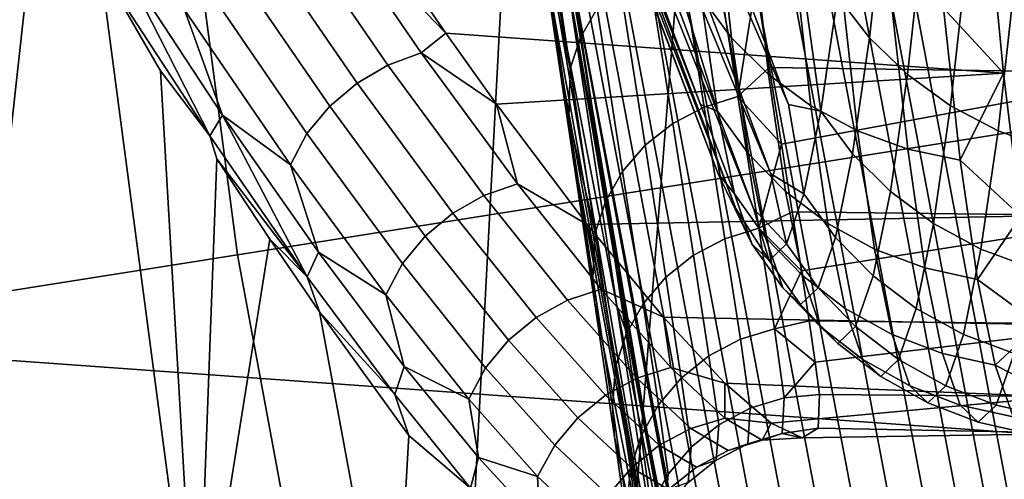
# Model space of a CAD drawing. Header units: metres. Extents: x -167 to 28, y -50 to 27.
# Tile 158 of 256: x -25.125 to -24.327, y -4.134 to -3.761. Entities that reach past the tile are written whole.
import ezdxf

# ---------------------------------------------------------------- set-up
doc = ezdxf.new("R2010")
doc.units = ezdxf.units.M
doc.layers.add('solid_12_065_011_XXX', color=7, linetype='CONTINUOUS')

msp = doc.modelspace()

# ---------------------------------------------------------------- linework, layer by layer
at = {"layer": 'solid_12_065_011_XXX'}
for points in [[(-24.495947, -10.362094, 0.2), (-23.278662, 12.865782, 0.2), (-22.561016, 14.086345, 0.2)], [(-23.909811, -11.650984, 0.2), (-24.495947, -10.362094, 0.2), (-22.561016, 14.086345, 0.2)], [(-25.012678, -9.043805, 0.2), (-23.930357, 11.608726, 0.2), (-23.278662, 12.865782, 0.2)], [(-24.495947, -10.362094, 0.2), (-25.012678, -9.043805, 0.2), (-23.278662, 12.865782, 0.2)], [(-25.458511, -7.699915, 0.2), (-24.514219, 10.318798, 0.2), (-23.930357, 11.608726, 0.2)], [(-25.012678, -9.043805, 0.2), (-25.458511, -7.699915, 0.2), (-23.930357, 11.608726, 0.2)], [(-25.832178, -6.334278, 0.2), (-25.028582, 8.9997, 0.2), (-24.514219, 10.318798, 0.2)], [(-25.458511, -7.699915, 0.2), (-25.832178, -6.334278, 0.2), (-24.514219, 10.318798, 0.2)], [(-26.132654, -4.950639, 0.2), (-25.472038, 7.655047, 0.2), (-25.028582, 8.9997, 0.2)], [(-25.832178, -6.334278, 0.2), (-26.132654, -4.950639, 0.2), (-25.028582, 8.9997, 0.2)], [(-25.121071, -2.640331, 130.388458), (-24.94846, -3.951448, 130.388458), (-24.157175, -3.826121, 131.643692), (-24.324312, -2.556588, 131.643692)], [(-24.94846, -3.951448, 130.388458), (-25.121071, -2.640331, 130.388458), (-25.853821, -2.717346, 129.094391), (-25.676174, -4.066707, 129.094391)], [(-21.64319, -4.28839, 157.453918), (-21.607761, -3.221987, 157.595886), (-28.086147, -2.734259, 159.271271), (-28.117125, -3.822129, 159.146973)], [(-24.640961, -3.992857, 137.67691), (-24.700912, -3.681708, 140.223755), (-24.805027, -2.937564, 140.22139), (-24.792421, -2.999325, 137.677216)], [(-24.640961, -3.992857, 137.67691), (-24.792421, -2.999325, 137.677216), (-24.787907, -3.017796, 135.130585), (-24.632029, -4.017607, 135.130234)], [(-24.703388, -3.596384, 132.625702), (-24.696585, -3.638663, 132.626556), (-24.632029, -4.017607, 135.130234), (-24.787907, -3.017796, 135.130585)], [(-24.573109, -3.829596, 144.143204), (-24.81407, -3.191175, 144.115555), (-24.802593, -3.24701, 143.849518)], [(-24.559509, -3.835156, 144.289764), (-24.586977, -3.745805, 144.464706), (-24.81407, -3.191175, 144.115555), (-24.573109, -3.829596, 144.143204)], [(-24.501965, -3.8296, 142.494049), (-24.755888, -3.24701, 142.766861), (-24.744411, -3.191175, 142.500824)], [(-24.475796, -3.835156, 142.349182), (-24.501965, -3.8296, 142.494049), (-24.744411, -3.191175, 142.500824), (-24.488096, -3.745811, 142.172546)], [(-24.558983, -3.885794, 143.815765), (-24.802593, -3.24701, 143.849518), (-24.790956, -3.280663, 143.579788)], [(-24.545717, -3.902258, 143.970047), (-24.573109, -3.829596, 144.143204), (-24.802593, -3.24701, 143.849518), (-24.558983, -3.885794, 143.815765)], [(-24.51609, -3.885797, 142.821503), (-24.767525, -3.280663, 143.036606), (-24.755888, -3.24701, 142.766861)], [(-24.489588, -3.902258, 142.668915), (-24.51609, -3.885797, 142.821503), (-24.755888, -3.24701, 142.766861), (-24.501965, -3.8296, 142.494049)], [(-24.544703, -3.913996, 143.484741), (-24.790956, -3.280663, 143.579788), (-24.77924, -3.291907, 143.308197)], [(-24.531733, -3.942703, 143.645874), (-24.558983, -3.885794, 143.815765), (-24.790956, -3.280663, 143.579788), (-24.544703, -3.913996, 143.484741)], [(-24.530371, -3.913996, 143.152512), (-24.77924, -3.291907, 143.308197), (-24.767525, -3.280663, 143.036606)], [(-24.503572, -3.942703, 142.993073), (-24.530371, -3.913996, 143.152512), (-24.767525, -3.280663, 143.036606), (-24.51609, -3.885797, 142.821503)], [(-24.517653, -3.956215, 143.319473), (-24.544703, -3.913996, 143.484741), (-24.77924, -3.291907, 143.308197), (-24.530371, -3.913996, 143.152512)], [(-23.779327, -3.81157, 133.37236), (-24.42721, -3.596712, 132.540054), (-24.434053, -3.55418, 132.539185), (-23.804565, -3.470096, 133.407608)], [(-25.148066, -3.573796, 145.588501), (-25.108868, -3.641193, 145.486176), (-25.181807, -4.300048, 146.032959)], [(-24.656816, -3.752036, 141.50499), (-24.680634, -3.596348, 141.210831), (-24.694178, -3.618876, 141.198807), (-24.670444, -3.775361, 141.494705)], [(-24.445866, -3.600417, 132.518005), (-24.42721, -3.596712, 132.540054), (-24.210234, -4.750045, 132.566681), (-24.222231, -4.78473, 132.54541)], [(-23.737713, -4.149239, 133.352844), (-23.679976, -4.483143, 133.348877), (-24.210234, -4.750045, 132.566681), (-24.42721, -3.596712, 132.540054)], [(-23.779327, -3.81157, 133.37236), (-23.737713, -4.149239, 133.352844), (-24.42721, -3.596712, 132.540054)], [(-24.716372, -3.602152, 141.02388), (-24.700912, -3.681708, 140.223755), (-24.573179, -4.425002, 140.223587), (-24.703339, -3.692017, 141.170563)], [(-24.244547, -4.790007, 132.527466), (-24.269857, -4.795809, 132.514282), (-24.494017, -3.608852, 132.486816), (-24.46843, -3.604439, 132.500031)], [(-24.222231, -4.78473, 132.54541), (-24.244547, -4.790007, 132.527466), (-24.46843, -3.604439, 132.500031), (-24.445866, -3.600417, 132.518005)], [(-24.297205, -4.801916, 132.506378), (-24.325562, -4.808098, 132.504028), (-24.550308, -3.618177, 132.476501), (-24.521656, -3.61349, 132.478867)], [(-24.269857, -4.795809, 132.514282), (-24.297205, -4.801916, 132.506378), (-24.521656, -3.61349, 132.478867), (-24.494017, -3.608852, 132.486816)], [(-24.670444, -3.775361, 141.494705), (-24.694178, -3.618876, 141.198807), (-24.702585, -3.643052, 141.185364), (-24.678942, -3.800474, 141.48317)], [(-24.325562, -4.808098, 132.504028), (-24.353859, -4.814123, 132.507324), (-24.578892, -3.622737, 132.479767), (-24.550308, -3.618177, 132.476501)], [(-24.381029, -4.819764, 132.516144), (-24.40605, -4.824807, 132.530151), (-24.631586, -3.630798, 132.502594), (-24.606329, -3.626997, 132.488586)], [(-24.353859, -4.814123, 132.507324), (-24.381029, -4.819764, 132.516144), (-24.606329, -3.626997, 132.488586), (-24.578892, -3.622737, 132.479767)], [(-24.548054, -3.775566, 144.615524), (-24.5613, -3.655635, 144.922592), (-24.586145, -3.622997, 144.907196), (-24.573017, -3.741857, 144.602859)], [(-24.42308, -3.655635, 141.718552), (-24.436327, -3.775566, 142.02562), (-24.462288, -3.741857, 142.036087), (-24.44916, -3.622997, 141.731766)], [(-24.459393, -4.834609, 132.597229), (-24.467697, -4.835688, 132.625122), (-24.693707, -3.638902, 132.59758), (-24.685366, -3.638126, 132.569672)], [(-24.445982, -4.832372, 132.571487), (-24.459393, -4.834609, 132.597229), (-24.685366, -3.638126, 132.569672), (-24.671864, -3.636469, 132.543915)], [(-24.427975, -4.829063, 132.548843), (-24.445982, -4.832372, 132.571487), (-24.671864, -3.636469, 132.543915), (-24.653709, -3.633996, 132.521271)], [(-24.40605, -4.824807, 132.530151), (-24.427975, -4.829063, 132.548843), (-24.653709, -3.633996, 132.521271), (-24.631586, -3.630798, 132.502594)], [(-25.058657, -3.725048, 145.348648), (-24.981258, -4.310193, 145.39801), (-25.181807, -4.300048, 146.032959), (-25.108868, -3.641193, 145.486176)], [(-24.678942, -3.800474, 141.48317), (-24.702585, -3.643052, 141.185364), (-24.702402, -3.689355, 141.208267)], [(-24.696585, -3.638663, 132.626556), (-24.598503, -4.200738, 132.638763), (-24.632029, -4.017607, 135.130234)], [(-24.693707, -3.638902, 132.59758), (-24.598503, -4.200738, 132.638763), (-24.696585, -3.638663, 132.626556)], [(-24.693707, -3.638902, 132.59758), (-24.470606, -4.835496, 132.654099), (-24.47707, -4.80546, 132.653336)], [(-24.467697, -4.835688, 132.625122), (-24.470606, -4.835496, 132.654099), (-24.693707, -3.638902, 132.59758)], [(-24.693707, -3.638902, 132.59758), (-24.47707, -4.80546, 132.653336), (-24.598503, -4.200738, 132.638763)], [(-24.885849, -3.66187, 145.155518), (-24.799488, -3.787846, 144.884995), (-24.826494, -3.797816, 144.881378), (-24.912691, -3.672313, 145.152039)], [(-24.779514, -3.772018, 144.916504), (-24.799488, -3.787846, 144.884995), (-24.885849, -3.66187, 145.155518)], [(-24.823172, -3.708782, 145.055756), (-24.779514, -3.772018, 144.916504), (-24.885849, -3.66187, 145.155518)], [(-24.341326, -3.660996, 145.174637), (-24.327658, -3.804345, 144.857803), (-24.779514, -3.772018, 144.916504), (-24.823172, -3.708782, 145.055756)], [(-24.518118, -3.805404, 144.627075), (-24.531469, -3.684525, 144.936569), (-24.5613, -3.655635, 144.922592), (-24.548054, -3.775566, 144.615524)], [(-24.195885, -3.804345, 141.803223), (-24.182219, -3.660996, 141.486389), (-24.528437, -3.730986, 141.617508), (-24.517509, -3.799833, 141.778152)], [(-24.392157, -3.684525, 141.707199), (-24.40551, -3.805404, 142.016708), (-24.436327, -3.775566, 142.02562), (-24.42308, -3.655635, 141.718552)], [(-24.327658, -3.804345, 144.857803), (-24.341326, -3.660996, 145.174637), (-24.376312, -3.751746, 144.972778)], [(-24.912691, -3.672313, 145.152039), (-24.826494, -3.797816, 144.881378), (-24.851547, -3.812404, 144.880295), (-24.937611, -3.687159, 145.151443)], [(-24.640961, -3.992857, 137.67691), (-24.573179, -4.425002, 140.223587), (-24.700912, -3.681708, 140.223755)], [(-24.483849, -3.830735, 144.637253), (-24.49729, -3.709051, 144.948807), (-24.531469, -3.684525, 144.936569), (-24.518118, -3.805404, 144.627075)], [(-24.35705, -3.709051, 141.697952), (-24.370491, -3.830735, 142.009506), (-24.40551, -3.805404, 142.016708), (-24.392157, -3.684525, 141.707199)], [(-24.937611, -3.687159, 145.151443), (-24.851547, -3.812404, 144.880295), (-24.873711, -3.831065, 144.88176), (-24.959673, -3.705852, 145.153763)], [(-24.702402, -3.689355, 141.208267), (-24.703339, -3.692017, 141.170563), (-24.691019, -3.775806, 141.320557)], [(-24.691019, -3.775806, 141.320557), (-24.703339, -3.692017, 141.170563), (-24.573179, -4.425002, 140.223587)], [(-24.679785, -3.841159, 141.501877), (-24.702402, -3.689355, 141.208267), (-24.691019, -3.775806, 141.320557), (-24.679491, -3.853413, 141.473663)], [(-24.678942, -3.800474, 141.48317), (-24.702402, -3.689355, 141.208267), (-24.679785, -3.841159, 141.501877)], [(-24.542845, -3.823295, 141.82872), (-24.563612, -3.692312, 141.527145), (-24.591045, -3.700931, 141.524963), (-24.570318, -3.831873, 141.826996)], [(-24.528437, -3.730986, 141.617508), (-24.563612, -3.692312, 141.527145), (-24.542845, -3.823295, 141.82872)], [(-24.570318, -3.831873, 141.826996), (-24.591045, -3.700931, 141.524963), (-24.616365, -3.714117, 141.520416), (-24.595697, -3.845207, 141.823288)], [(-25.044958, -3.709876, 145.305435), (-24.970901, -3.855122, 145.082581), (-25.056784, -3.723028, 145.341049)], [(-25.044958, -3.709876, 145.305435), (-24.960501, -3.838378, 145.050385), (-24.970901, -3.855122, 145.082581)], [(-24.991253, -3.753063, 145.164291), (-24.960501, -3.838378, 145.050385), (-25.044958, -3.709876, 145.305435)], [(-24.959673, -3.705852, 145.153763), (-24.873711, -3.831065, 144.88176), (-24.892155, -3.8531, 144.885727), (-24.978056, -3.727692, 145.158936)], [(-24.445978, -3.851019, 144.645859), (-24.45949, -3.728691, 144.959061), (-24.49729, -3.709051, 144.948807), (-24.483849, -3.830735, 144.637253)], [(-24.318506, -3.728691, 141.690994), (-24.332018, -3.851019, 142.004196), (-24.370491, -3.830735, 142.009506), (-24.35705, -3.709051, 141.697952)], [(-24.595697, -3.845207, 141.823288), (-24.616365, -3.714117, 141.520416), (-24.638563, -3.731365, 141.513672), (-24.61797, -3.862787, 141.817749)], [(-25.056784, -3.723028, 145.341049), (-25.010687, -3.802547, 145.209381), (-24.981258, -4.310193, 145.39801), (-25.058657, -3.725048, 145.348648)], [(-25.056784, -3.723028, 145.341049), (-24.970901, -3.855122, 145.082581), (-25.010687, -3.802547, 145.209381)], [(-24.978056, -3.727692, 145.158936), (-24.892155, -3.8531, 144.885727), (-24.905539, -3.87858, 144.889847), (-24.991253, -3.753063, 145.164291)], [(-24.61797, -3.862787, 141.817749), (-24.638563, -3.731365, 141.513672), (-24.656816, -3.752036, 141.50499), (-24.636305, -3.883959, 141.810577)], [(-24.517509, -3.799833, 141.778152), (-24.528437, -3.730986, 141.617508), (-24.542845, -3.823295, 141.82872)], [(-24.405312, -3.865823, 144.652695), (-24.418875, -3.743025, 144.967102), (-24.45949, -3.728691, 144.959061), (-24.445978, -3.851019, 144.645859)], [(-24.277351, -3.743025, 141.686478), (-24.290915, -3.865823, 142.000885), (-24.332018, -3.851019, 142.004196), (-24.318506, -3.728691, 141.690994)], [(-24.559509, -3.835156, 144.289764), (-24.573017, -3.741857, 144.602859), (-24.586977, -3.745805, 144.464706)], [(-24.534426, -3.869706, 144.299606), (-24.548054, -3.775566, 144.615524), (-24.573017, -3.741857, 144.602859), (-24.559509, -3.835156, 144.289764)], [(-24.462288, -3.741857, 142.036087), (-24.475796, -3.835156, 142.349182), (-24.488096, -3.745811, 142.172546)], [(-24.436327, -3.775566, 142.02562), (-24.449955, -3.869706, 142.341537), (-24.475796, -3.835156, 142.349182), (-24.462288, -3.741857, 142.036087)], [(-24.418875, -3.743025, 144.967102), (-24.405312, -3.865823, 144.652695), (-24.362717, -3.87483, 144.657623), (-24.376312, -3.751746, 144.972778)], [(-24.991253, -3.753063, 145.164291), (-24.905539, -3.87858, 144.889847), (-24.960501, -3.838378, 145.050385)], [(-24.636305, -3.883959, 141.810577), (-24.656816, -3.752036, 141.50499), (-24.670444, -3.775361, 141.494705), (-24.650021, -3.907938, 141.802063)], [(-24.327658, -3.804345, 144.857803), (-24.376312, -3.751746, 144.972778), (-24.362717, -3.87483, 144.657623)], [(-24.779514, -3.772018, 144.916504), (-24.73855, -3.829382, 144.776169), (-24.799488, -3.787846, 144.884995)], [(-24.327658, -3.804345, 144.857803), (-24.73855, -3.829382, 144.776169), (-24.779514, -3.772018, 144.916504)], [(-24.679491, -3.853413, 141.473663), (-24.691019, -3.775806, 141.320557), (-24.573179, -4.425002, 140.223587)], [(-24.650021, -3.907938, 141.802063), (-24.670444, -3.775361, 141.494705), (-24.678942, -3.800474, 141.48317), (-24.658611, -3.933831, 141.792496)], [(-24.504383, -3.900288, 144.308655), (-24.518118, -3.805404, 144.627075), (-24.548054, -3.775566, 144.615524), (-24.534426, -3.869706, 144.299606)], [(-24.40551, -3.805404, 142.016708), (-24.419245, -3.900288, 142.335114), (-24.449955, -3.869706, 142.341537), (-24.436327, -3.775566, 142.02562)], [(-24.799488, -3.787846, 144.884995), (-24.721565, -3.894007, 144.60379), (-24.748749, -3.903502, 144.600235), (-24.826494, -3.797816, 144.881378)], [(-24.73855, -3.829382, 144.776169), (-24.721565, -3.894007, 144.60379), (-24.799488, -3.787846, 144.884995)], [(-24.826494, -3.797816, 144.881378), (-24.748749, -3.903502, 144.600235), (-24.773951, -3.917804, 144.598785), (-24.851547, -3.812404, 144.880295)], [(-24.970901, -3.855122, 145.082581), (-24.965153, -3.873783, 145.068771), (-24.981258, -4.310193, 145.39801), (-25.010687, -3.802547, 145.209381)], [(-24.327658, -3.804345, 144.857803), (-24.313515, -3.920284, 144.529968), (-24.664988, -3.926866, 144.493088), (-24.73855, -3.829382, 144.776169)], [(-24.658611, -3.933831, 141.792496), (-24.678942, -3.800474, 141.48317), (-24.679785, -3.841159, 141.501877)], [(-24.507647, -3.861746, 141.941345), (-24.517509, -3.799833, 141.778152), (-24.542845, -3.823295, 141.82872)], [(-24.470022, -3.92625, 144.316711), (-24.483849, -3.830735, 144.637253), (-24.518118, -3.805404, 144.627075), (-24.504383, -3.900288, 144.308655)], [(-24.195885, -3.804345, 141.803223), (-24.517509, -3.799833, 141.778152), (-24.507647, -3.861746, 141.941345)], [(-24.210028, -3.920284, 142.131058), (-24.195885, -3.804345, 141.803223), (-24.507647, -3.861746, 141.941345), (-24.498955, -3.916633, 142.10672)], [(-24.370491, -3.830735, 142.009506), (-24.384317, -3.92625, 142.330048), (-24.419245, -3.900288, 142.335114), (-24.40551, -3.805404, 142.016708)], [(-24.313515, -3.920284, 144.529968), (-24.327658, -3.804345, 144.857803), (-24.362717, -3.87483, 144.657623)], [(-24.851547, -3.812404, 144.880295), (-24.773951, -3.917804, 144.598785), (-24.796225, -3.936376, 144.599518), (-24.873711, -3.831065, 144.88176)], [(-21.688602, -5.348324, 157.271973), (-21.64319, -4.28839, 157.453918), (-28.117125, -3.822129, 159.146973), (-28.158302, -4.904212, 158.981781)], [(-24.94846, -3.951448, 130.388458), (-24.707466, -5.251734, 130.388458), (-23.923824, -5.085166, 131.643692), (-24.157175, -3.826121, 131.643692)], [(-24.73855, -3.829382, 144.776169), (-24.664988, -3.926866, 144.493088), (-24.721565, -3.894007, 144.60379)], [(-24.545717, -3.902258, 143.970047), (-24.559509, -3.835156, 144.289764), (-24.573109, -3.829596, 144.143204)], [(-24.525909, -3.929995, 142.139999), (-24.542845, -3.823295, 141.82872), (-24.570318, -3.831873, 141.826996), (-24.553421, -3.938502, 142.138657)], [(-24.507647, -3.861746, 141.941345), (-24.542845, -3.823295, 141.82872), (-24.525909, -3.929995, 142.139999)], [(-24.475796, -3.835156, 142.349182), (-24.489588, -3.902258, 142.668915), (-24.501965, -3.8296, 142.494049)], [(-24.873711, -3.831065, 144.88176), (-24.796225, -3.936376, 144.599518), (-24.814741, -3.958525, 144.602371), (-24.892155, -3.8531, 144.885727)], [(-24.553421, -3.938502, 142.138657), (-24.570318, -3.831873, 141.826996), (-24.595697, -3.845207, 141.823288), (-24.578861, -3.951923, 142.135757)], [(-24.520508, -3.937412, 143.977005), (-24.534426, -3.869706, 144.299606), (-24.559509, -3.835156, 144.289764), (-24.545717, -3.902258, 143.970047)], [(-24.449955, -3.869706, 142.341537), (-24.463873, -3.937412, 142.664154), (-24.489588, -3.902258, 142.668915), (-24.475796, -3.835156, 142.349182)], [(-24.432077, -3.94704, 144.323624), (-24.445978, -3.851019, 144.645859), (-24.483849, -3.830735, 144.637253), (-24.470022, -3.92625, 144.316711)], [(-24.332018, -3.851019, 142.004196), (-24.345919, -3.94704, 142.326431), (-24.384317, -3.92625, 142.330048), (-24.370491, -3.830735, 142.009506)], [(-24.960501, -3.838378, 145.050385), (-24.891865, -3.969281, 144.814117), (-24.970901, -3.855122, 145.082581)], [(-24.960501, -3.838378, 145.050385), (-24.88286, -3.949361, 144.78569), (-24.891865, -3.969281, 144.814117)], [(-24.905539, -3.87858, 144.889847), (-24.88286, -3.949361, 144.78569), (-24.960501, -3.838378, 145.050385)], [(-24.679785, -3.841159, 141.501877), (-24.679491, -3.853413, 141.473663), (-24.659151, -3.989398, 141.787369)], [(-24.660368, -3.969866, 141.806305), (-24.679785, -3.841159, 141.501877), (-24.659151, -3.989398, 141.787369)], [(-24.658611, -3.933831, 141.792496), (-24.679785, -3.841159, 141.501877), (-24.660368, -3.969866, 141.806305)], [(-24.578861, -3.951923, 142.135757), (-24.595697, -3.845207, 141.823288), (-24.61797, -3.862787, 141.817749), (-24.601206, -3.969742, 142.131393)], [(-24.892155, -3.8531, 144.885727), (-24.814741, -3.958525, 144.602371), (-24.828308, -3.984049, 144.605301), (-24.905539, -3.87858, 144.889847)], [(-24.659151, -3.989398, 141.787369), (-24.679491, -3.853413, 141.473663), (-24.573179, -4.425002, 140.223587)], [(-24.391357, -3.962213, 144.329224), (-24.405312, -3.865823, 144.652695), (-24.445978, -3.851019, 144.645859), (-24.432077, -3.94704, 144.323624)], [(-24.290915, -3.865823, 142.000885), (-24.304869, -3.962213, 142.324356), (-24.345919, -3.94704, 142.326431), (-24.332018, -3.851019, 142.004196)], [(-24.970901, -3.855122, 145.082581), (-24.891865, -3.969281, 144.814117), (-24.965153, -3.873783, 145.068771)], [(-24.498955, -3.916633, 142.10672), (-24.507647, -3.861746, 141.941345), (-24.525909, -3.929995, 142.139999)], [(-24.601206, -3.969742, 142.131393), (-24.61797, -3.862787, 141.817749), (-24.636305, -3.883959, 141.810577), (-24.619623, -3.991297, 142.125748)], [(-24.490355, -3.968529, 143.983505), (-24.504383, -3.900288, 144.308655), (-24.534426, -3.869706, 144.299606), (-24.520508, -3.937412, 143.977005)], [(-24.419245, -3.900288, 142.335114), (-24.433271, -3.968529, 142.660278), (-24.463873, -3.937412, 142.664154), (-24.449955, -3.869706, 142.341537)], [(-24.405312, -3.865823, 144.652695), (-24.391357, -3.962213, 144.329224), (-24.34873, -3.971446, 144.333405), (-24.362717, -3.87483, 144.657623)], [(-24.965153, -3.873783, 145.068771), (-24.922178, -3.938792, 144.926987), (-24.981258, -4.310193, 145.39801)], [(-24.891865, -3.969281, 144.814117), (-24.922178, -3.938792, 144.926987), (-24.965153, -3.873783, 145.068771)], [(-24.313515, -3.920284, 144.529968), (-24.362717, -3.87483, 144.657623), (-24.34873, -3.971446, 144.333405)], [(-24.905539, -3.87858, 144.889847), (-24.828308, -3.984049, 144.605301), (-24.88286, -3.949361, 144.78569)], [(-24.619623, -3.991297, 142.125748), (-24.636305, -3.883959, 141.810577), (-24.650021, -3.907938, 141.802063), (-24.63343, -4.015789, 142.119019)], [(-24.531733, -3.942703, 143.645874), (-24.545717, -3.902258, 143.970047), (-24.558983, -3.885794, 143.815765)], [(-24.489588, -3.902258, 142.668915), (-24.503572, -3.942703, 142.993073), (-24.51609, -3.885797, 142.821503)], [(-24.721565, -3.894007, 144.60379), (-24.653656, -3.979335, 144.313263), (-24.681017, -3.98839, 144.309937), (-24.748749, -3.903502, 144.600235)], [(-24.664988, -3.926866, 144.493088), (-24.653656, -3.979335, 144.313263), (-24.721565, -3.894007, 144.60379)], [(-24.455902, -3.994946, 143.989395), (-24.470022, -3.92625, 144.316711), (-24.504383, -3.900288, 144.308655), (-24.490355, -3.968529, 143.983505)], [(-24.384317, -3.92625, 142.330048), (-24.398438, -3.994946, 142.657364), (-24.433271, -3.968529, 142.660278), (-24.419245, -3.900288, 142.335114)], [(-24.748749, -3.903502, 144.600235), (-24.681017, -3.98839, 144.309937), (-24.706364, -4.002408, 144.308289), (-24.773951, -3.917804, 144.598785)], [(-24.63343, -4.015789, 142.119019), (-24.650021, -3.907938, 141.802063), (-24.658611, -3.933831, 141.792496), (-24.642117, -4.042306, 142.111465)], [(-24.506397, -3.978221, 143.649918), (-24.520508, -3.937412, 143.977005), (-24.545717, -3.902258, 143.970047), (-24.531733, -3.942703, 143.645874)], [(-24.463873, -3.937412, 142.664154), (-24.477983, -3.978221, 142.991241), (-24.503572, -3.942703, 142.993073), (-24.489588, -3.902258, 142.668915)], [(-24.517653, -3.956215, 143.319473), (-24.531733, -3.942703, 143.645874), (-24.544703, -3.913996, 143.484741)], [(-24.503572, -3.942703, 142.993073), (-24.517653, -3.956215, 143.319473), (-24.530371, -3.913996, 143.152512)], [(-24.491468, -3.96442, 142.273987), (-24.498955, -3.916633, 142.10672), (-24.525909, -3.929995, 142.139999)], [(-24.210028, -3.920284, 142.131058), (-24.498955, -3.916633, 142.10672), (-24.491468, -3.96442, 142.273987)], [(-24.773951, -3.917804, 144.598785), (-24.706364, -4.002408, 144.308289), (-24.728748, -4.020863, 144.308365), (-24.796225, -3.936376, 144.599518)], [(-24.313515, -3.920284, 144.529968), (-24.299, -4.007977, 144.193497), (-24.603151, -4.002001, 144.207672), (-24.664988, -3.926866, 144.493088)], [(-24.224543, -4.007977, 142.467529), (-24.210028, -3.920284, 142.131058), (-24.491468, -3.96442, 142.273987), (-24.485249, -4.005049, 142.442795)], [(-24.299, -4.007977, 144.193497), (-24.313515, -3.920284, 144.529968), (-24.34873, -3.971446, 144.333405)], [(-24.664988, -3.926866, 144.493088), (-24.603151, -4.002001, 144.207672), (-24.653656, -3.979335, 144.313263)], [(-24.513296, -4.011593, 142.459061), (-24.525909, -3.929995, 142.139999), (-24.553421, -3.938502, 142.138657), (-24.540844, -4.020013, 142.458069)], [(-24.491468, -3.96442, 142.273987), (-24.525909, -3.929995, 142.139999), (-24.513296, -4.011593, 142.459061)], [(-24.417881, -4.016099, 143.994568), (-24.432077, -3.94704, 144.323624), (-24.470022, -3.92625, 144.316711), (-24.455902, -3.994946, 143.989395)], [(-24.345919, -3.94704, 142.326431), (-24.360115, -4.016099, 142.655487), (-24.398438, -3.994946, 142.657364), (-24.384317, -3.92625, 142.330048)], [(-24.922178, -3.938792, 144.926987), (-24.881863, -3.99778, 144.784225), (-24.822298, -4.32091, 144.750671), (-24.981258, -4.310193, 145.39801)], [(-24.891865, -3.969281, 144.814117), (-24.881863, -3.99778, 144.784225), (-24.922178, -3.938792, 144.926987)], [(-24.796225, -3.936376, 144.599518), (-24.728748, -4.020863, 144.308365), (-24.747334, -4.043064, 144.310181), (-24.814741, -3.958525, 144.602371)], [(-24.658611, -3.933831, 141.792496), (-24.660368, -3.969866, 141.806305), (-24.644636, -4.074716, 142.119827), (-24.642117, -4.042306, 142.111465)], [(-24.540844, -4.020013, 142.458069), (-24.553421, -3.938502, 142.138657), (-24.578861, -3.951923, 142.135757), (-24.566341, -4.033469, 142.455933)], [(-24.476133, -4.009661, 143.653824), (-24.490355, -3.968529, 143.983505), (-24.520508, -3.937412, 143.977005), (-24.506397, -3.978221, 143.649918)], [(-24.433271, -3.968529, 142.660278), (-24.447495, -4.009661, 142.989944), (-24.477983, -3.978221, 142.991241), (-24.463873, -3.937412, 142.664154)], [(-24.813301, -4.042089, 144.512466), (-24.820984, -4.06475, 144.53685), (-24.891865, -3.969281, 144.814117), (-24.88286, -3.949361, 144.78569)], [(-24.828308, -3.984049, 144.605301), (-24.813301, -4.042089, 144.512466), (-24.88286, -3.949361, 144.78569)], [(-24.492191, -3.991855, 143.320572), (-24.506397, -3.978221, 143.649918), (-24.531733, -3.942703, 143.645874), (-24.517653, -3.956215, 143.319473)], [(-24.477983, -3.978221, 142.991241), (-24.492191, -3.991855, 143.320572), (-24.517653, -3.956215, 143.319473), (-24.503572, -3.942703, 142.993073)], [(-24.377108, -4.031538, 143.998917), (-24.391357, -3.962213, 144.329224), (-24.432077, -3.94704, 144.323624), (-24.417881, -4.016099, 143.994568)], [(-24.304869, -3.962213, 142.324356), (-24.319118, -4.031538, 142.654678), (-24.360115, -4.016099, 142.655487), (-24.345919, -3.94704, 142.326431)], [(-24.707466, -5.251734, 130.388458), (-24.94846, -3.951448, 130.388458), (-25.676174, -4.066707, 129.094391), (-25.428152, -5.404921, 129.094391)], [(-24.566341, -4.033469, 142.455933), (-24.578861, -3.951923, 142.135757), (-24.601206, -3.969742, 142.131393), (-24.588757, -4.051445, 142.452744)], [(-24.814741, -3.958525, 144.602371), (-24.747334, -4.043064, 144.310181), (-24.761068, -4.068583, 144.311996), (-24.828308, -3.984049, 144.605301)], [(-24.485249, -4.005049, 142.442795), (-24.491468, -3.96442, 142.273987), (-24.513296, -4.011593, 142.459061)], [(-24.391357, -3.962213, 144.329224), (-24.377108, -4.031538, 143.998917), (-24.334448, -4.040932, 144.002319), (-24.34873, -3.971446, 144.333405)], [(-24.891865, -3.969281, 144.814117), (-24.820984, -4.06475, 144.53685), (-24.881863, -3.99778, 144.784225)], [(-24.644636, -4.074716, 142.119827), (-24.660368, -3.969866, 141.806305), (-24.659151, -3.989398, 141.787369), (-24.642847, -4.09915, 142.108826)], [(-24.588757, -4.051445, 142.452744), (-24.601206, -3.969742, 142.131393), (-24.619623, -3.991297, 142.125748), (-24.607258, -4.073271, 142.448624)], [(-24.441586, -4.036352, 143.657532), (-24.455902, -3.994946, 143.989395), (-24.490355, -3.968529, 143.983505), (-24.476133, -4.009661, 143.653824)], [(-24.398438, -3.994946, 142.657364), (-24.412754, -4.036352, 142.989227), (-24.447495, -4.009661, 142.989944), (-24.433271, -3.968529, 142.660278)], [(-24.299, -4.007977, 144.193497), (-24.34873, -3.971446, 144.333405), (-24.334448, -4.040932, 144.002319)], [(-24.653656, -3.979335, 144.313263), (-24.597258, -4.042865, 144.014862), (-24.624779, -4.05155, 144.011917), (-24.681017, -3.98839, 144.309937)], [(-24.603151, -4.002001, 144.207672), (-24.597258, -4.042865, 144.014862), (-24.653656, -3.979335, 144.313263)], [(-24.461813, -4.023403, 143.321884), (-24.476133, -4.009661, 143.653824), (-24.506397, -3.978221, 143.649918), (-24.492191, -3.991855, 143.320572)], [(-24.447495, -4.009661, 142.989944), (-24.461813, -4.023403, 143.321884), (-24.492191, -3.991855, 143.320572), (-24.477983, -3.978221, 142.991241)], [(-24.828308, -3.984049, 144.605301), (-24.761068, -4.068583, 144.311996), (-24.813301, -4.042089, 144.512466)], [(-24.681017, -3.98839, 144.309937), (-24.624779, -4.05155, 144.011917), (-24.650255, -4.065315, 144.010178), (-24.706364, -4.002408, 144.308289)], [(-24.642847, -4.09915, 142.108826), (-24.659151, -3.989398, 141.787369), (-24.573179, -4.425002, 140.223587)], [(-24.447136, -4.980512, 137.676544), (-24.640961, -3.992857, 137.67691), (-24.632029, -4.017607, 135.130234), (-24.432644, -5.011539, 135.129807)], [(-24.640961, -3.992857, 137.67691), (-24.447136, -4.980512, 137.676544), (-24.422289, -5.164428, 140.223389), (-24.573179, -4.425002, 140.223587)], [(-24.607258, -4.073271, 142.448624), (-24.619623, -3.991297, 142.125748), (-24.63343, -4.015789, 142.119019), (-24.621157, -4.098138, 142.443695)], [(-24.40349, -4.057724, 143.66095), (-24.417881, -4.016099, 143.994568), (-24.455902, -3.994946, 143.989395), (-24.441586, -4.036352, 143.657532)], [(-24.360115, -4.016099, 142.655487), (-24.374506, -4.057724, 142.989105), (-24.412754, -4.036352, 142.989227), (-24.398438, -3.994946, 142.657364)], [(-24.881863, -3.99778, 144.784225), (-24.809502, -4.098028, 144.496216), (-24.822298, -4.32091, 144.750671)], [(-24.820984, -4.06475, 144.53685), (-24.809502, -4.098028, 144.496216), (-24.881863, -3.99778, 144.784225)], [(-24.706364, -4.002408, 144.308289), (-24.650255, -4.065315, 144.010178), (-24.672733, -4.083647, 144.00972), (-24.728748, -4.020863, 144.308365)], [(-24.603151, -4.002001, 144.207672), (-24.553434, -4.055476, 143.921082), (-24.597258, -4.042865, 144.014862)], [(-24.284216, -4.066792, 143.8508), (-24.553434, -4.055476, 143.921082), (-24.603151, -4.002001, 144.207672), (-24.299, -4.007977, 144.193497)], [(-24.480314, -4.038467, 142.612778), (-24.485249, -4.005049, 142.442795), (-24.513296, -4.011593, 142.459061)], [(-24.224543, -4.007977, 142.467529), (-24.485249, -4.005049, 142.442795), (-24.480314, -4.038467, 142.612778)], [(-24.505274, -4.067555, 142.783646), (-24.513296, -4.011593, 142.459061), (-24.540844, -4.020013, 142.458069), (-24.532854, -4.075884, 142.782959)], [(-24.480314, -4.038467, 142.612778), (-24.513296, -4.011593, 142.459061), (-24.505274, -4.067555, 142.783646)], [(-24.239326, -4.066792, 142.810226), (-24.224543, -4.007977, 142.467529), (-24.480314, -4.038467, 142.612778), (-24.476656, -4.06466, 142.783585)], [(-24.42717, -4.050185, 143.32338), (-24.441586, -4.036352, 143.657532), (-24.476133, -4.009661, 143.653824), (-24.461813, -4.023403, 143.321884)], [(-24.412754, -4.036352, 142.989227), (-24.42717, -4.050185, 143.32338), (-24.461813, -4.023403, 143.321884), (-24.447495, -4.009661, 142.989944)], [(-24.284216, -4.066792, 143.8508), (-24.299, -4.007977, 144.193497), (-24.334448, -4.040932, 144.002319)], [(-24.728748, -4.020863, 144.308365), (-24.672733, -4.083647, 144.00972), (-24.691374, -4.105858, 144.010574), (-24.747334, -4.043064, 144.310181)], [(-24.621157, -4.098138, 142.443695), (-24.63343, -4.015789, 142.119019), (-24.642117, -4.042306, 142.111465), (-24.629936, -4.125122, 142.438171)], [(-24.47707, -4.80546, 132.653336), (-24.470606, -4.835496, 132.654099), (-24.432644, -5.011539, 135.129807), (-24.632029, -4.017607, 135.130234)], [(-24.598503, -4.200738, 132.638763), (-24.47707, -4.80546, 132.653336), (-24.632029, -4.017607, 135.130234)], [(-24.532854, -4.075884, 142.782959), (-24.540844, -4.020013, 142.458069), (-24.566341, -4.033469, 142.455933), (-24.558407, -4.089335, 142.78157)], [(-24.362659, -4.073323, 143.664001), (-24.377108, -4.031538, 143.998917), (-24.417881, -4.016099, 143.994568), (-24.40349, -4.057724, 143.66095)], [(-24.319118, -4.031538, 142.654678), (-24.333565, -4.073323, 142.989578), (-24.374506, -4.057724, 142.989105), (-24.360115, -4.016099, 142.655487)], [(-24.558407, -4.089335, 142.78157), (-24.566341, -4.033469, 142.455933), (-24.588757, -4.051445, 142.452744), (-24.580891, -4.107391, 142.779541)], [(-24.388998, -4.071631, 143.325027), (-24.40349, -4.057724, 143.66095), (-24.441586, -4.036352, 143.657532), (-24.42717, -4.050185, 143.32338)], [(-24.374506, -4.057724, 142.989105), (-24.388998, -4.071631, 143.325027), (-24.42717, -4.050185, 143.32338), (-24.412754, -4.036352, 142.989227)], [(-24.377108, -4.031538, 143.998917), (-24.362659, -4.073323, 143.664001), (-24.319967, -4.082814, 143.666626), (-24.334448, -4.040932, 144.002319)], [(-24.333565, -4.073323, 142.989578), (-24.319118, -4.031538, 142.654678), (-24.276323, -4.040932, 142.654953), (-24.290804, -4.082814, 142.990631)], [(-24.753082, -4.115818, 144.231873), (-24.75955, -4.140758, 144.251953), (-24.820984, -4.06475, 144.53685), (-24.813301, -4.042089, 144.512466)], [(-24.761068, -4.068583, 144.311996), (-24.753082, -4.115818, 144.231873), (-24.813301, -4.042089, 144.512466)], [(-24.747334, -4.043064, 144.310181), (-24.691374, -4.105858, 144.010574), (-24.70525, -4.13134, 144.011322), (-24.761068, -4.068583, 144.311996)], [(-24.642117, -4.042306, 142.111465), (-24.644636, -4.074716, 142.119827), (-24.633026, -4.154993, 142.440659), (-24.629936, -4.125122, 142.438171)], [(-24.597258, -4.042865, 144.014862), (-24.553438, -4.083919, 143.710526), (-24.581093, -4.092334, 143.708069), (-24.624779, -4.05155, 144.011917)], [(-24.553434, -4.055476, 143.921082), (-24.553438, -4.083919, 143.710526), (-24.597258, -4.042865, 144.014862)], [(-24.476656, -4.06466, 142.783585), (-24.480314, -4.038467, 142.612778), (-24.505274, -4.067555, 142.783646)], [(-24.284216, -4.066792, 143.8508), (-24.334448, -4.040932, 144.002319), (-24.319967, -4.082814, 143.666626)], [(-24.624779, -4.05155, 144.011917), (-24.581093, -4.092334, 143.708069), (-24.606672, -4.105909, 143.70636), (-24.650255, -4.065315, 144.010178)], [(-24.580891, -4.107391, 142.779541), (-24.588757, -4.051445, 142.452744), (-24.607258, -4.073271, 142.448624), (-24.599472, -4.129383, 142.776917)], [(-24.553434, -4.055476, 143.921082), (-24.515909, -4.08791, 143.634476), (-24.553438, -4.083919, 143.710526)], [(-24.284216, -4.066792, 143.8508), (-24.515909, -4.08791, 143.634476), (-24.553434, -4.055476, 143.921082)], [(-24.348112, -4.087283, 143.326797), (-24.362659, -4.073323, 143.664001), (-24.40349, -4.057724, 143.66095), (-24.388998, -4.071631, 143.325027)], [(-24.333565, -4.073323, 142.989578), (-24.348112, -4.087283, 143.326797), (-24.388998, -4.071631, 143.325027), (-24.374506, -4.057724, 142.989105)], [(-24.820984, -4.06475, 144.53685), (-24.75955, -4.140758, 144.251953), (-24.809502, -4.098028, 144.496216)], [(-24.761068, -4.068583, 144.311996), (-24.70525, -4.13134, 144.011322), (-24.753082, -4.115818, 144.231873)], [(-24.650255, -4.065315, 144.010178), (-24.606672, -4.105909, 143.70636), (-24.629223, -4.124136, 143.70546), (-24.672733, -4.083647, 144.00972)], [(-24.507076, -4.096367, 143.092545), (-24.505274, -4.067555, 142.783646), (-24.532854, -4.075884, 142.782959), (-24.534855, -4.104628, 143.091263)], [(-24.284216, -4.066792, 143.8508), (-24.269272, -4.096306, 143.504364), (-24.490696, -4.099904, 143.348801), (-24.515909, -4.08791, 143.634476)], [(-24.477779, -4.091989, 143.064789), (-24.476656, -4.06466, 142.783585), (-24.505274, -4.067555, 142.783646), (-24.507076, -4.096367, 143.092545)], [(-24.254272, -4.096306, 143.156662), (-24.239326, -4.066792, 142.810226), (-24.476656, -4.06466, 142.783585), (-24.477779, -4.091989, 143.064789)], [(-24.633026, -4.154993, 142.440659), (-24.644636, -4.074716, 142.119827), (-24.642847, -4.09915, 142.108826), (-24.630959, -4.182199, 142.434937)], [(-24.599472, -4.129383, 142.776917), (-24.607258, -4.073271, 142.448624), (-24.621157, -4.098138, 142.443695), (-24.613462, -4.154491, 142.773819)], [(-24.534855, -4.104628, 143.091263), (-24.532854, -4.075884, 142.782959), (-24.558407, -4.089335, 142.78157), (-24.560513, -4.118079, 143.089767)], [(-24.362659, -4.073323, 143.664001), (-24.348112, -4.087283, 143.326797), (-24.305386, -4.096807, 143.328629), (-24.319967, -4.082814, 143.666626)], [(-24.348112, -4.087283, 143.326797), (-24.333565, -4.073323, 142.989578), (-24.290804, -4.082814, 142.990631), (-24.305386, -4.096807, 143.328629)], [(-24.672733, -4.083647, 144.00972), (-24.629223, -4.124136, 143.70546), (-24.6479, -4.146334, 143.705399), (-24.691374, -4.105858, 144.010574)], [(-24.553438, -4.083919, 143.710526), (-24.523123, -4.101908, 143.402359), (-24.550867, -4.110178, 143.400467), (-24.581093, -4.092334, 143.708069)], [(-24.515909, -4.08791, 143.634476), (-24.523123, -4.101908, 143.402359), (-24.553438, -4.083919, 143.710526)], [(-24.581093, -4.092334, 143.708069), (-24.550867, -4.110178, 143.400467), (-24.576513, -4.123644, 143.398849), (-24.606672, -4.105909, 143.70636)], [(-24.560513, -4.118079, 143.089767), (-24.558407, -4.089335, 142.78157), (-24.580891, -4.107391, 142.779541), (-24.583092, -4.136217, 143.088089)], [(-24.515909, -4.08791, 143.634476), (-24.490696, -4.099904, 143.348801), (-24.523123, -4.101908, 143.402359)], [(-24.490696, -4.099904, 143.348801), (-24.477779, -4.091989, 143.064789), (-24.507076, -4.096367, 143.092545)], [(-24.269272, -4.096306, 143.504364), (-24.254272, -4.096306, 143.156662), (-24.477779, -4.091989, 143.064789), (-24.490696, -4.099904, 143.348801)], [(-24.75955, -4.140758, 144.251953), (-24.748587, -4.175263, 144.205688), (-24.822298, -4.32091, 144.750671), (-24.809502, -4.098028, 144.496216)], [(-24.630959, -4.182199, 142.434937), (-24.642847, -4.09915, 142.108826), (-24.573179, -4.425002, 140.223587)], [(-24.613462, -4.154491, 142.773819), (-24.621157, -4.098138, 142.443695), (-24.629936, -4.125122, 142.438171), (-24.622339, -4.181785, 142.770355)], [(-24.523123, -4.101908, 143.402359), (-24.507076, -4.096367, 143.092545), (-24.534855, -4.104628, 143.091263), (-24.550867, -4.110178, 143.400467)], [(-24.490696, -4.099904, 143.348801), (-24.507076, -4.096367, 143.092545), (-24.523123, -4.101908, 143.402359)], [(-24.691374, -4.105858, 144.010574), (-24.6479, -4.146334, 143.705399), (-24.661875, -4.171761, 143.705139), (-24.70525, -4.13134, 144.011322)], [(-24.606672, -4.105909, 143.70636), (-24.576513, -4.123644, 143.398849), (-24.5991, -4.141804, 143.397552), (-24.629223, -4.124136, 143.70546)], [(-24.583092, -4.136217, 143.088089), (-24.580891, -4.107391, 142.779541), (-24.599472, -4.129383, 142.776917), (-24.601744, -4.158362, 143.086319)], [(-24.550867, -4.110178, 143.400467), (-24.534855, -4.104628, 143.091263), (-24.560513, -4.118079, 143.089767), (-24.576513, -4.123644, 143.398849)], [(-24.703318, -4.169905, 143.945145), (-24.708729, -4.196628, 143.960709), (-24.75955, -4.140758, 144.251953), (-24.753082, -4.115818, 144.231873)], [(-24.70525, -4.13134, 144.011322), (-24.703318, -4.169905, 143.945145), (-24.753082, -4.115818, 144.231873)], [(-24.629223, -4.124136, 143.70546), (-24.5991, -4.141804, 143.397552), (-24.617783, -4.163977, 143.396622), (-24.6479, -4.146334, 143.705399)], [(-24.622339, -4.181785, 142.770355), (-24.629936, -4.125122, 142.438171), (-24.633026, -4.154993, 142.440659), (-24.625772, -4.21025, 142.766647)], [(-24.576513, -4.123644, 143.398849), (-24.560513, -4.118079, 143.089767), (-24.583092, -4.136217, 143.088089), (-24.5991, -4.141804, 143.397552)], [(-24.70525, -4.13134, 144.011322), (-24.661875, -4.171761, 143.705139), (-24.703318, -4.169905, 143.945145)], [(-24.601744, -4.158362, 143.086319), (-24.599472, -4.129383, 142.776917), (-24.613462, -4.154491, 142.773819), (-24.615765, -4.183665, 143.084137)]]:
    msp.add_3dface(points, dxfattribs=at)

doc.saveas('drawing.dxf')
